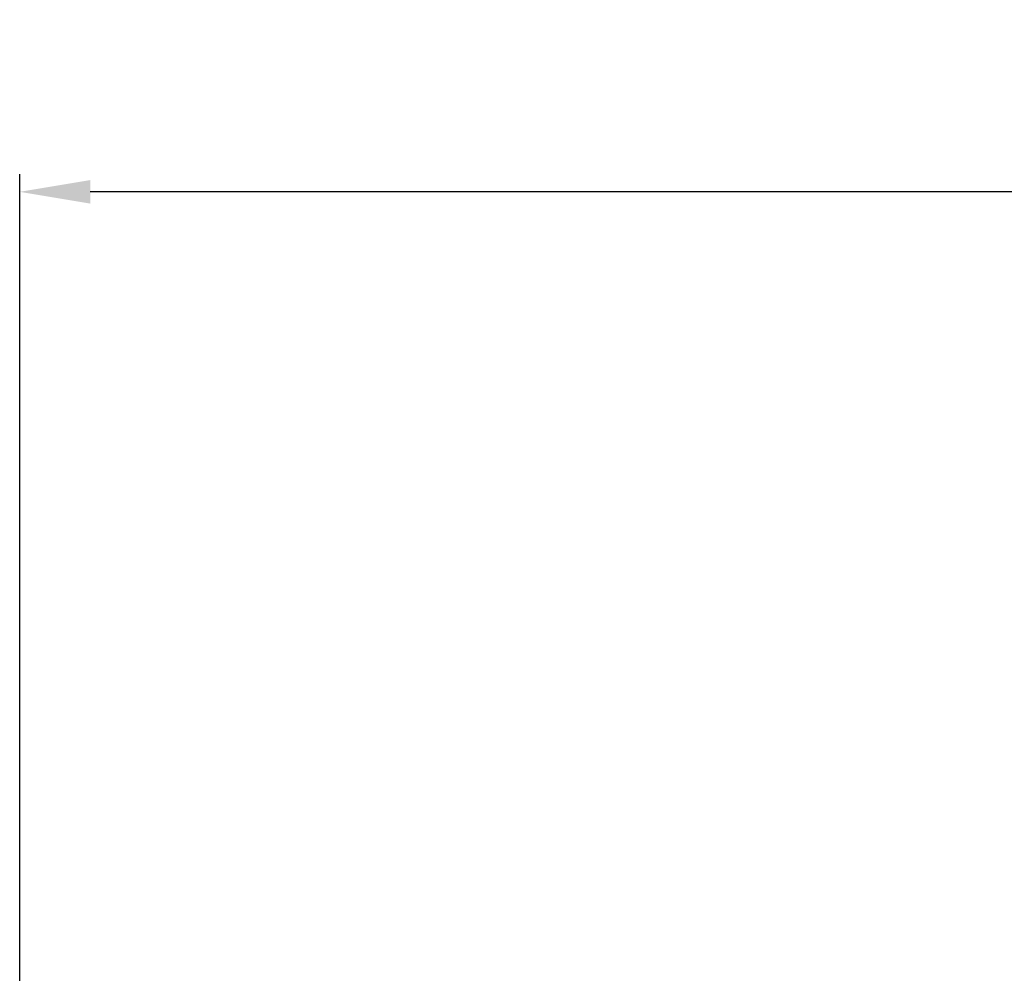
# Model space of a CAD drawing. Extents: x 15 to 1873, y -151985 to 652.
# Tile 6 of 26: x 1063 to 1105, y 410 to 450. Entities that reach past the tile are written whole.
import ezdxf

# ---------------------------------------------------------------- set-up
doc = ezdxf.new("R2010")
doc.units = 0
doc.layers.get('0').update_dxf_attribs({"linetype": 'CONTINUOUS'})
doc.layers.get('DEFPOINTS').update_dxf_attribs({"linetype": 'CONTINUOUS'})
doc.dimstyles.new('ISO-25', dxfattribs={"dimscale": 0.6, "dimtxt": 10, "dimasz": 5, "dimexe": 1.25, "dimexo": 1, "dimtad": 1, "dimdec": 1, "dimtxsty": 'STANDARD', "dimcen": 2.5, "dimclrd": 256, "dimclre": 256, "dimazin": 3, "dimtfac": 1, "dimtdec": 1, "dimtmove": 0, "dimatfit": 3})

# ---------------------------------------------------------------- blocks, each defined once
blk = doc.blocks.new('*D66')
at = {"ltscale": 0.5}
for p, q in [((1063.022, 337.07), (1063.022, 443.533)), ((1205.022, 337.07), (1205.022, 443.533)), ((1202.022, 442.783), (1066.022, 442.783))]:
    blk.add_line(p, q, dxfattribs=at)
for points in [[(1066.022, 443.283), (1066.022, 442.283), (1063.022, 442.783)], [(1202.022, 443.283), (1202.022, 442.283), (1205.022, 442.783)]]:
    blk.add_solid(points, dxfattribs=at)
at = {"layer": 'DEFPOINTS', "color": 0, "ltscale": 0.5}
for p in [(1063.022, 442.783), (1063.022, 336.47), (1205.022, 336.47)]:
    blk.add_point(p, dxfattribs=at)
at = {"color": 0, "ltscale": 0.5, "insert": (1134.022, 446.158), "char_height": 6, "attachment_point": 5}
blk.add_mtext('142', dxfattribs=at)

msp = doc.modelspace()

# ---------------------------------------------------------------- dimensions: what is measured, and where the dimension line sits
at = {"ltscale": 0.5}
dim = msp.add_linear_dim(base=(1063.022, 442.783), p1=(1205.022, 336.47), p2=(1063.022, 336.47), dimstyle='ISO-25', dxfattribs=at)
dim.commit()
dim.dimension.update_dxf_attribs({"geometry": '*D66', "text_midpoint": (1134.022, 446.158)})

doc.saveas('drawing.dxf')
